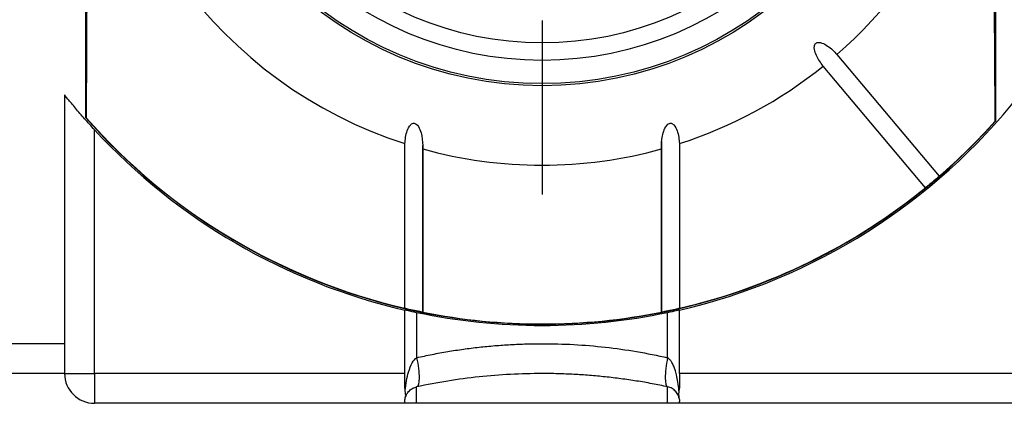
# Model space of a CAD drawing. Header units: millimetres. Extents: x 6 to 273, y 6 to 210.
# Tile 39 of 47: x 193.21 to 209.71, y 78.07 to 84.5. Entities that reach past the tile are written whole.
import ezdxf

# ---------------------------------------------------------------- set-up
doc = ezdxf.new("R2010")
doc.units = ezdxf.units.MM
doc.linetypes.add('SLD-Center', pattern=[19.05, 15.24, -1.27, 1.27, -1.27])
doc.layers.add('CENTER', color=40, linetype='SLD-Center')

# ---------------------------------------------------------------- blocks, each defined once
blk = doc.blocks.new('SW_CENTERMARKSYMBOL_1')
at = {"layer": 'CENTER', "color": 0}
for p, q in [((0, 5.08), (0, 7.9985)), ((0, 0), (0, 2.54)), ((-5.08, 0), (-7.9985, 0)), ((0, 0), (-2.54, 0)), ((0, 0), (0, -2.54)), ((0, 0), (2.54, 0)), ((5.08, 0), (7.9985, 0)), ((0, -5.08), (0, -7.9985))]:
    blk.add_line(p, q, dxfattribs=at)

msp = doc.modelspace()

# ---------------------------------------------------------------- linework, layer by layer
for p, q in [((194.316, 96.276), (194.316, 82.858)), ((209.566, 82.801), (209.566, 96.332)), ((206.905, 83.914), (208.618, 81.873)), ((208.388, 81.68), (206.676, 83.721)), ((193.966, 83.239), (193.966, 79.067)), ((194.325, 82.855), (194.316, 82.858)), ((194.466, 78.567), (194.466, 82.654)), ((209.566, 82.801), (209.557, 82.798)), ((199.667, 79.66), (199.667, 82.421)), ((199.965, 82.332), (199.965, 79.595)), ((199.966, 79.58), (199.966, 82.39)), ((203.966, 82.459), (203.966, 79.583)), ((203.967, 79.595), (203.967, 82.332)), ((204.265, 82.421), (204.265, 79.66)), ((199.666, 78.567), (199.666, 79.63)), ((199.864, 79.586), (199.864, 78.832)), ((204.069, 78.832), (204.069, 79.586)), ((204.266, 78.567), (204.266, 79.63)), ((193.966, 79.067), (193.066, 79.067)), ((193.966, 79.067), (193.966, 78.567)), ((193.966, 78.567), (193.066, 78.567)), ((193.966, 78.567), (194.466, 78.567)), ((199.666, 78.567), (194.466, 78.567)), ((194.466, 78.567), (194.466, 78.067)), ((199.666, 78.391), (199.666, 78.567)), ((217.566, 78.567), (204.266, 78.567)), ((204.266, 78.567), (204.266, 78.391)), ((199.864, 78.067), (199.864, 78.343)), ((204.069, 78.067), (204.069, 78.343)), ((199.666, 78.067), (194.466, 78.067)), ((199.666, 78.067), (199.666, 78.099)), ((199.864, 78.067), (199.666, 78.067)), ((204.069, 78.067), (199.864, 78.067)), ((204.266, 78.067), (204.069, 78.067)), ((204.266, 78.067), (204.266, 78.099)), ((217.566, 78.067), (204.266, 78.067))]:
    msp.add_line(p, q)
at = {"flags": 128}
for points in [[(194.325, 96.279), (194.334, 95.113), (194.34, 93.914), (194.345, 92.69), (194.348, 91.448), (194.35, 90.195), (194.35, 88.939), (194.348, 87.686), (194.345, 86.444), (194.34, 85.22), (194.334, 84.021), (194.325, 82.855)], [(209.557, 82.798), (209.549, 83.974), (209.542, 85.182), (209.537, 86.416), (209.534, 87.669), (209.532, 88.933), (209.532, 90.201), (209.534, 91.465), (209.537, 92.717), (209.542, 93.952), (209.549, 95.16), (209.557, 96.336)]]:
    msp.add_lwpolyline(points, dxfattribs=at)
for radius in [6.175, 6.14, 5.75, 5.458]:
    msp.add_circle((201.966, 89.567), radius)
for centre, radius, start, end in [((201.966, 89.567), 7.507, 107.8335, 252.1665), ((201.966, 89.567), 7.507, 311.145, 48.855), ((201.966, 89.567), 7.507, 287.8335, 308.855), ((201.966, 89.567), 10.2, 283.0317, 321.6573), ((201.966, 89.567), 10.175, 221.2497, 318.325), ((201.966, 89.567), 10.17, 221.2986, 256.9361), ((201.966, 89.567), 10.2, 222.6679, 256.9683), ((201.966, 89.567), 10.17, 310.8451, 318.2764), ((201.966, 89.567), 7.507, 254.5401, 285.4599), ((201.966, 89.567), 10.17, 283.0639, 309.1549), ((201.966, 89.567), 10.17, 258.6534, 281.3466), ((194.466, 78.567), 0.5, 180, 270)]:
    msp.add_arc(centre, radius, start, end)
for points, knots in [([(206.676, 83.721), (206.63, 83.776), (206.59, 83.835), (206.546, 83.933), (206.534, 83.966), (206.526, 84.019), (206.524, 84.037), (206.53, 84.073), (206.537, 84.091), (206.565, 84.114), (206.583, 84.119), (206.619, 84.118), (206.637, 84.114), (206.688, 84.096), (206.719, 84.078), (206.808, 84.018), (206.859, 83.969), (206.905, 83.914)], [0, 0, 0, 0, 0.25, 0.25, 0.375, 0.375, 0.4375, 0.4375, 0.5, 0.5, 0.5625, 0.5625, 0.625, 0.625, 0.75, 0.75, 1, 1, 1, 1]), ([(194.466, 82.654), (194.409, 82.716), (194.354, 82.777), (194.247, 82.899), (194.195, 82.96), (194.1, 83.073), (194.056, 83.127), (193.989, 83.21), (193.966, 83.239), (193.966, 83.239)], [0, 0, 0, 0, 0.25, 0.25, 0.5, 0.5, 0.75, 0.75, 1, 1, 1, 1]), ([(199.667, 82.421), (199.671, 82.495), (199.682, 82.568), (199.719, 82.671), (199.734, 82.706), (199.771, 82.747), (199.787, 82.758), (199.824, 82.765), (199.843, 82.759), (199.887, 82.725), (199.905, 82.691), (199.933, 82.623), (199.942, 82.587), (199.964, 82.479), (199.969, 82.406), (199.965, 82.332)], [0, 0, 0, 0, 0.25, 0.25, 0.375, 0.375, 0.4375, 0.4375, 0.5, 0.5, 0.625, 0.625, 0.75, 0.75, 1, 1, 1, 1]), ([(203.967, 82.332), (203.964, 82.406), (203.969, 82.478), (203.99, 82.585), (203.999, 82.621), (204.027, 82.689), (204.045, 82.724), (204.089, 82.758), (204.107, 82.765), (204.144, 82.759), (204.16, 82.747), (204.198, 82.707), (204.214, 82.672), (204.251, 82.568), (204.262, 82.495), (204.265, 82.421)], [0, 0, 0, 0, 0.25, 0.25, 0.375, 0.375, 0.5, 0.5, 0.5625, 0.5625, 0.625, 0.625, 0.75, 0.75, 1, 1, 1, 1]), ([(208.618, 81.873), (208.618, 81.873), (208.609, 81.864), (208.57, 81.83), (208.539, 81.803), (208.472, 81.747), (208.44, 81.721), (208.399, 81.688), (208.388, 81.68), (208.388, 81.68)], [0, 0, 0, 0, 0.25, 0.25, 0.5, 0.5, 0.75, 0.75, 1, 1, 1, 1]), ([(199.864, 79.586), (199.808, 79.598), (199.759, 79.609), (199.686, 79.625), (199.666, 79.63), (199.666, 79.63)], [0, 0, 0, 0, 0.5, 0.5, 1, 1, 1, 1]), ([(199.965, 79.595), (199.969, 79.594), (199.961, 79.595), (199.911, 79.605), (199.869, 79.613), (199.783, 79.632), (199.744, 79.641), (199.689, 79.654), (199.672, 79.658), (199.667, 79.66)], [0, 0, 0, 0, 0.25, 0.25, 0.5, 0.5, 0.75, 0.75, 1, 1, 1, 1]), ([(204.265, 79.66), (204.261, 79.658), (204.244, 79.654), (204.19, 79.641), (204.151, 79.632), (204.065, 79.614), (204.022, 79.605), (203.972, 79.595), (203.963, 79.594), (203.967, 79.595)], [0, 0, 0, 0, 0.25, 0.25, 0.5, 0.5, 0.75, 0.75, 1, 1, 1, 1]), ([(204.266, 79.63), (204.266, 79.63), (204.246, 79.625), (204.174, 79.609), (204.124, 79.598), (204.069, 79.586)], [0, 0, 0, 0, 0.5, 0.5, 1, 1, 1, 1]), ([(199.864, 78.832), (199.95, 78.851), (200.122, 78.888), (200.383, 78.936), (200.646, 78.976), (200.909, 79.009), (201.172, 79.035), (201.437, 79.053), (201.701, 79.064), (202.055, 79.069), (202.497, 79.058), (203.026, 79.013), (203.552, 78.941), (203.896, 78.869), (204.069, 78.832)], [0, 0, 0, 0, 0.063321, 0.126314, 0.189028, 0.251508, 0.313802, 0.375955, 0.438016, 0.500031, 0.624098, 0.748535, 0.873713, 1, 1, 1, 1]), ([(199.674, 78.278), (199.683, 78.393), (199.714, 78.575), (199.787, 78.756), (199.838, 78.815), (199.864, 78.832)], [-1.329503, -1.329503, -1.329503, -1.329503, -0.855564, -0.533701, -0.211837, -0.211837, -0.211837, -0.211837]), ([(204.259, 78.278), (204.254, 78.327), (204.245, 78.415), (204.221, 78.535), (204.194, 78.63), (204.166, 78.704), (204.136, 78.76), (204.105, 78.803), (204.08, 78.823), (204.069, 78.832)], [0, 0, 0, 0, 0.245311, 0.449814, 0.613771, 0.738897, 0.844073, 0.930426, 1, 1, 1, 1]), ([(204.069, 78.343), (203.983, 78.361), (203.81, 78.397), (203.549, 78.442), (203.287, 78.48), (203.024, 78.511), (202.76, 78.536), (202.496, 78.553), (202.231, 78.564), (201.878, 78.568), (201.436, 78.557), (200.907, 78.515), (200.38, 78.446), (200.036, 78.378), (199.864, 78.343)], [0, 0, 0, 0, 0.063321, 0.126314, 0.189028, 0.251508, 0.313802, 0.375955, 0.438016, 0.500031, 0.624098, 0.748535, 0.873713, 1, 1, 1, 1]), ([(199.674, 78.159), (199.678, 78.175), (199.688, 78.205), (199.712, 78.245), (199.738, 78.276), (199.767, 78.301), (199.797, 78.319), (199.827, 78.334), (199.853, 78.34), (199.864, 78.343)], [0, 0, 0, 0, 0.245311, 0.449814, 0.613771, 0.738897, 0.844073, 0.930426, 1, 1, 1, 1]), ([(199.674, 78.159), (199.676, 78.168), (199.678, 78.178), (199.679, 78.189), (199.68, 78.2), (199.68, 78.211), (199.679, 78.223), (199.679, 78.241), (199.677, 78.259), (199.674, 78.278)], [0, 0, 0, 0, 0.0000495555, 0.0000495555, 0.0000495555, 0.0000991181, 0.0000991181, 0.0000991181, 0.0001703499, 0.0001703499, 0.0001703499, 0.0001703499]), ([(204.259, 78.159), (204.253, 78.184), (204.232, 78.233), (204.188, 78.284), (204.133, 78.323), (204.095, 78.338), (204.069, 78.343)], [0.211837, 0.211837, 0.211837, 0.211837, 0.524843, 0.846707, 1.007639, 1.329504, 1.329504, 1.329504, 1.329504]), ([(204.259, 78.278), (204.256, 78.261), (204.254, 78.244), (204.253, 78.228), (204.253, 78.215), (204.253, 78.203), (204.254, 78.192), (204.255, 78.18), (204.257, 78.169), (204.259, 78.159)], [0, 0, 0, 0, 0.0000643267, 0.0000643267, 0.0000643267, 0.0001166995, 0.0001166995, 0.0001166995, 0.0001700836, 0.0001700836, 0.0001700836, 0.0001700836])]:
    msp.add_open_spline(points, degree=3, knots=knots)
for points in [[(201.966, 79.367), (201.25, 79.367), (200.549, 79.442), (199.864, 79.586)], [(204.069, 79.586), (203.383, 79.442), (202.683, 79.367), (201.966, 79.367)], [(199.864, 78.832), (199.889, 78.708), (199.919, 78.46), (199.889, 78.349), (199.864, 78.343)], [(204.069, 78.832), (204.043, 78.708), (204.014, 78.46), (204.043, 78.349), (204.069, 78.343)], [(199.674, 78.278), (199.667, 78.313), (199.666, 78.351), (199.666, 78.391)], [(204.266, 78.391), (204.266, 78.351), (204.265, 78.313), (204.259, 78.278)], [(199.666, 78.099), (199.666, 78.114), (199.667, 78.134), (199.674, 78.159)], [(204.259, 78.159), (204.265, 78.134), (204.266, 78.114), (204.266, 78.099)]]:
    msp.add_open_spline(points, degree=3)

# ---------------------------------------------------------------- block references
at = {"layer": 'CENTER'}
msp.add_blockref('SW_CENTERMARKSYMBOL_1', (201.966, 89.567), dxfattribs=at)

doc.saveas('drawing.dxf')
